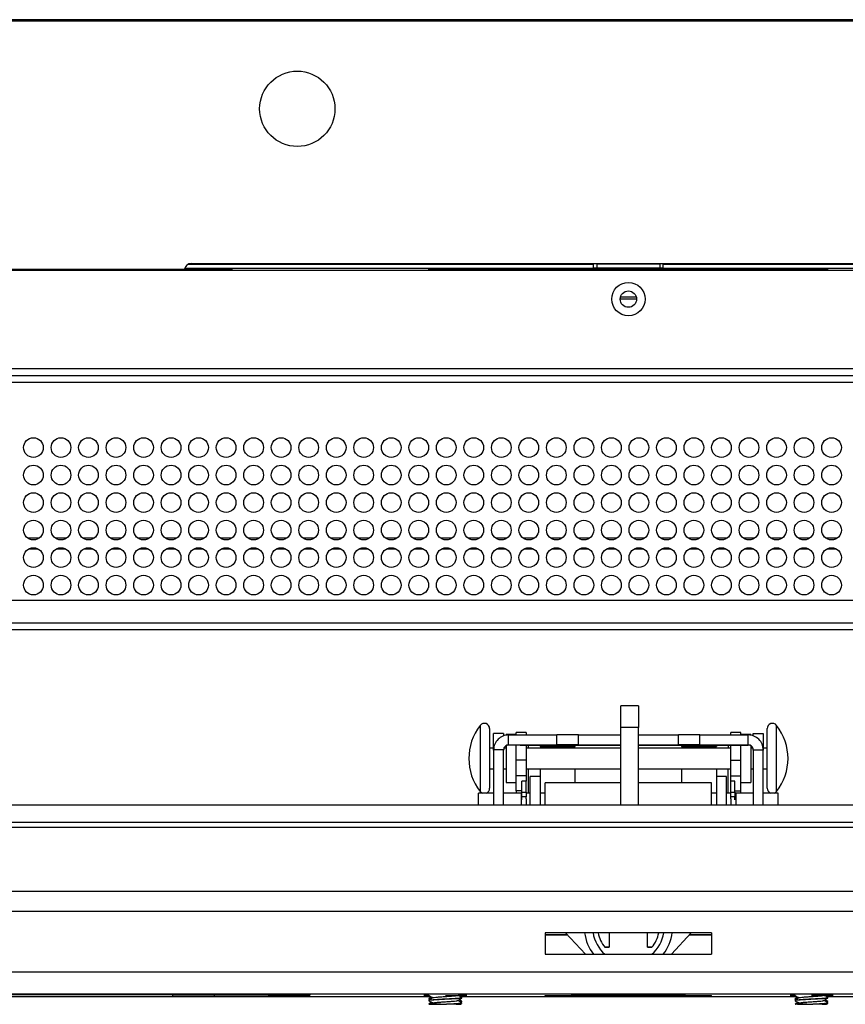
# Model space of a CAD drawing. Header units: millimetres. Extents: x 3619 to 4737, y 1503 to 2366.
# Tile 96 of 256: x 4006 to 4048, y 2093 to 2143. Entities that reach past the tile are written whole.
import ezdxf

# ---------------------------------------------------------------- set-up
doc = ezdxf.new("R2010")
doc.units = ezdxf.units.MM

msp = doc.modelspace()

# ---------------------------------------------------------------- linework, layer by layer
at = {"color": 7, "linetype": 'Continuous', "lineweight": 30}
for p, q in [((4238.5946, 2143.0021), (3835.1913, 2143.0021)), ((4238.5946, 2142.9521), (3835.1913, 2142.9521)), ((4233.593, 2142.9354), (3840.193, 2142.9354)), ((4014.6596, 2130.6021), (4059.093, 2130.6021)), ((4035.1263, 2130.5687), (4035.1263, 2130.6021)), ((4038.493, 2130.5687), (4035.293, 2130.5687)), ((4035.293, 2130.5687), (4035.293, 2130.3687)), ((4038.493, 2130.5687), (4038.493, 2130.3687)), ((4038.6596, 2130.6021), (4038.6596, 2130.5687)), ((3841.7678, 2130.3021), (4014.328, 2130.3021)), ((3841.7678, 2130.2554), (4014.3263, 2130.2554)), ((4014.3263, 2130.2559), (4014.3263, 2130.2554)), ((4014.3278, 2130.2554), (4059.4255, 2130.2554)), ((4016.728, 2130.3021), (4014.328, 2130.3021)), ((4014.3417, 2130.3687), (4035.1263, 2130.3687)), ((4016.728, 2130.3687), (4016.728, 2130.2554)), ((4026.728, 2130.3687), (4026.728, 2130.2554)), ((4047.028, 2130.3021), (4026.728, 2130.3021)), ((4038.493, 2130.3687), (4035.293, 2130.3687)), ((4038.6596, 2130.3687), (4059.411, 2130.3687)), ((4047.028, 2130.3687), (4047.028, 2130.2554)), ((4237.8706, 2125.2354), (3835.9353, 2125.2354)), ((3835.6996, 2124.9021), (4238.1063, 2124.9021)), ((3962.2363, 2113.4687), (4201.9906, 2113.4687)), ((4201.9906, 2112.3021), (3961.5696, 2112.3021)), ((4202.2263, 2111.9687), (3961.5696, 2111.9687)), ((4037.4109, 2108.0954), (4036.5253, 2108.0954)), ((4036.5253, 2106.9947), (4036.5253, 2108.0954)), ((4037.4109, 2108.0954), (4037.4109, 2106.9947)), ((4029.8426, 2106.9335), (4029.8426, 2103.899)), ((4037.4109, 2106.9947), (4036.5253, 2106.9947)), ((4036.5253, 2103.0544), (4036.5253, 2106.9947)), ((4037.4109, 2103.0544), (4037.4109, 2106.9947)), ((4043.9633, 2103.899), (4043.9633, 2106.9335)), ((4030.5529, 2106.687), (4030.0466, 2106.687)), ((4030.0466, 2105.8396), (4030.0466, 2106.687)), ((4030.5529, 2106.687), (4030.5529, 2106.5687)), ((4031.1879, 2106.6439), (4030.6799, 2106.6439)), ((4030.6799, 2106.6439), (4030.6799, 2106.6017)), ((4030.8069, 2106.1061), (4030.8069, 2106.6124)), ((4030.8069, 2106.6124), (4033.2623, 2106.6124)), ((4031.6942, 2106.7358), (4031.1879, 2106.7358)), ((4031.1879, 2106.5999), (4031.1879, 2106.7358)), ((4031.6942, 2106.7358), (4031.6942, 2106.5999)), ((4033.2623, 2106.1061), (4033.2623, 2106.6124)), ((4034.3629, 2106.1053), (4034.3629, 2106.6116)), ((4036.5253, 2106.6068), (4034.3629, 2106.6068)), ((4039.4429, 2106.6068), (4037.4109, 2106.6068)), ((4039.4429, 2106.1053), (4039.4429, 2106.6116)), ((4040.5436, 2106.1061), (4040.5436, 2106.6124)), ((4040.5436, 2106.6124), (4042.9989, 2106.6124)), ((4042.6179, 2106.7358), (4042.1116, 2106.7358)), ((4042.1116, 2106.5999), (4042.1116, 2106.7358)), ((4042.6179, 2106.5999), (4042.6179, 2106.7358)), ((4043.1259, 2106.6439), (4042.6179, 2106.6439)), ((4042.9989, 2106.1061), (4042.9989, 2106.6124)), ((4043.1259, 2106.6439), (4043.1259, 2106.6017)), ((4043.2529, 2106.687), (4043.7592, 2106.687)), ((4043.2529, 2106.5687), (4043.2529, 2106.687)), ((4043.7592, 2106.687), (4043.7592, 2105.8396)), ((4030.0466, 2105.9454), (4029.8426, 2105.9454)), ((4030.6799, 2105.9454), (4030.5745, 2105.9454)), ((4030.6799, 2106.0595), (4030.6799, 2104.1886)), ((4030.8069, 2106.097), (4030.8069, 2106.1061)), ((4030.8069, 2106.1061), (4033.2623, 2106.1061)), ((4031.3996, 2106.097), (4030.8069, 2106.097)), ((4031.1879, 2105.3327), (4031.1879, 2106.0936)), ((4031.6942, 2106.0842), (4031.6942, 2105.3327)), ((4031.8229, 2106.0842), (4031.6942, 2106.0842)), ((4036.5253, 2105.9454), (4031.6942, 2105.9454)), ((4031.8229, 2105.9454), (4031.8229, 2106.0842)), ((4032.4029, 2106.0876), (4032.4071, 2106.0876)), ((4032.4071, 2106.0875), (4032.4029, 2106.0876)), ((4032.4071, 2106.0915), (4032.4071, 2106.0309)), ((4032.4071, 2106.0309), (4032.4071, 2106.0269)), ((4032.4071, 2106.0269), (4032.452, 2106.0271)), ((4032.452, 2106.0268), (4032.4071, 2106.0269)), ((4032.452, 2106.0309), (4032.452, 2105.9454)), ((4033.5163, 2106.095), (4033.5163, 2106.0956)), ((4034.1572, 2105.9454), (4034.1572, 2106.0309)), ((4034.2021, 2106.0309), (4034.2021, 2106.0915)), ((4034.2021, 2106.0876), (4034.2021, 2106.0875)), ((4034.2021, 2106.0269), (4034.2021, 2106.0309)), ((4034.3629, 2106.1005), (4034.3629, 2106.1053)), ((4036.5253, 2106.1005), (4034.3629, 2106.1005)), ((4039.4429, 2106.1005), (4037.4109, 2106.1005)), ((4042.1116, 2105.9454), (4037.4109, 2105.9454)), ((4039.4429, 2106.1053), (4039.4429, 2106.1005)), ((4039.5996, 2106.0876), (4039.6038, 2106.0876)), ((4039.6038, 2106.0875), (4039.5996, 2106.0876)), ((4039.6038, 2106.0915), (4039.6038, 2106.0309)), ((4039.6038, 2106.0309), (4039.6038, 2106.0269)), ((4039.6038, 2106.0269), (4039.6487, 2106.0271)), ((4039.6487, 2106.0268), (4039.6038, 2106.0269)), ((4039.6487, 2106.0309), (4039.6487, 2105.9454)), ((4040.2896, 2106.095), (4040.2896, 2106.0956)), ((4040.5436, 2106.1061), (4042.9989, 2106.1061)), ((4041.3538, 2105.9454), (4041.3538, 2106.0309)), ((4041.3987, 2106.0309), (4041.3987, 2106.0915)), ((4041.3987, 2106.0876), (4041.3987, 2106.0875)), ((4041.3987, 2106.0269), (4041.3987, 2106.0309)), ((4042.1116, 2106.0842), (4041.9829, 2106.0842)), ((4041.9829, 2106.0842), (4041.9829, 2105.9454)), ((4042.1116, 2105.3327), (4042.1116, 2106.097)), ((4042.4063, 2106.097), (4042.9989, 2106.097)), ((4042.6179, 2105.3327), (4042.6179, 2106.097)), ((4042.9989, 2106.1061), (4042.9989, 2106.097)), ((4043.1259, 2106.0502), (4043.1259, 2105.4171)), ((4043.2314, 2105.9454), (4043.1259, 2105.9454)), ((4043.9633, 2105.9454), (4043.7592, 2105.9454)), ((4030.5529, 2105.8521), (4030.0466, 2105.8521)), ((4030.0466, 2105.8521), (4030.0466, 2103.0544)), ((4030.5529, 2103.0544), (4030.5529, 2105.8521)), ((4043.2529, 2105.8521), (4043.7592, 2105.8521)), ((4043.2529, 2105.8521), (4043.2529, 2103.0544)), ((4043.7592, 2103.0544), (4043.7592, 2105.8521)), ((4031.6942, 2105.3327), (4031.1879, 2105.3327)), ((4031.1879, 2104.5356), (4031.1879, 2105.3327)), ((4031.6942, 2105.3327), (4031.6942, 2104.5356)), ((4042.1116, 2105.3327), (4042.6179, 2105.3327)), ((4042.1116, 2104.5356), (4042.1116, 2105.3327)), ((4042.6179, 2104.5356), (4042.6179, 2105.3327)), ((4043.1259, 2105.4171), (4043.1259, 2104.1886)), ((4029.8426, 2104.8871), (4030.0466, 2104.8871)), ((4030.5529, 2104.8871), (4030.6799, 2104.8871)), ((4031.6942, 2104.5356), (4031.1879, 2104.5356)), ((4031.1879, 2103.768), (4031.1879, 2104.5356)), ((4031.6942, 2104.8871), (4036.5253, 2104.8871)), ((4031.6942, 2104.5356), (4031.6942, 2104.2693)), ((4031.8229, 2103.647), (4031.8229, 2104.8871)), ((4032.4139, 2104.4937), (4031.9076, 2104.4937)), ((4031.9076, 2103.0544), (4031.9076, 2104.4937)), ((4032.4071, 2104.8871), (4032.4071, 2104.4937)), ((4032.4139, 2104.4937), (4032.4139, 2103.0544)), ((4034.2021, 2104.1719), (4034.2021, 2104.8871)), ((4037.4109, 2104.8871), (4042.1116, 2104.8871)), ((4039.6038, 2104.8871), (4039.6038, 2104.1719)), ((4041.8983, 2104.4937), (4041.3919, 2104.4937)), ((4041.3919, 2104.4937), (4041.3919, 2103.0544)), ((4041.3987, 2104.4937), (4041.3987, 2104.8871)), ((4041.8983, 2103.0544), (4041.8983, 2104.4937)), ((4041.9829, 2103.647), (4041.9829, 2104.8871)), ((4042.1116, 2104.5356), (4042.6179, 2104.5356)), ((4042.1116, 2104.2693), (4042.1116, 2104.5356)), ((4042.6179, 2103.768), (4042.6179, 2104.5356)), ((4043.1259, 2104.8871), (4043.2529, 2104.8871)), ((4043.7592, 2104.8871), (4043.9633, 2104.8871)), ((4030.6799, 2104.1886), (4031.1879, 2104.1886)), ((4031.6959, 2104.2693), (4031.4843, 2104.2693)), ((4031.4843, 2103.7051), (4031.4843, 2104.2693)), ((4031.6959, 2103.7051), (4031.6959, 2104.2693)), ((4036.5253, 2104.1719), (4032.6696, 2104.1719)), ((4032.6696, 2103.0544), (4032.6696, 2104.1719)), ((4041.1363, 2104.1719), (4037.4109, 2104.1719)), ((4041.1363, 2103.0544), (4041.1363, 2104.1719)), ((4042.3216, 2104.2693), (4042.1099, 2104.2693)), ((4042.1099, 2103.7051), (4042.1099, 2104.2693)), ((4042.3216, 2103.7051), (4042.3216, 2104.2693)), ((4042.6179, 2104.1886), (4043.1259, 2104.1886)), ((4030.0466, 2103.647), (4029.2829, 2103.647)), ((4029.2829, 2103.0544), (4029.2829, 2103.647)), ((4031.4419, 2103.647), (4030.5529, 2103.647)), ((4031.4843, 2103.768), (4031.1879, 2103.768)), ((4031.1879, 2103.768), (4031.1879, 2103.647)), ((4031.4419, 2103.647), (4031.4419, 2103.3692)), ((4031.4843, 2103.4777), (4031.4419, 2103.4777)), ((4031.4843, 2103.7051), (4031.6959, 2103.7051)), ((4031.4843, 2103.4721), (4031.4843, 2103.7051)), ((4031.6959, 2103.4721), (4031.4843, 2103.4721)), ((4031.4843, 2103.3155), (4031.4843, 2103.4721)), ((4031.6959, 2103.7051), (4031.6959, 2103.4721)), ((4031.9076, 2103.647), (4031.6959, 2103.647)), ((4031.6959, 2103.3626), (4031.6959, 2103.4721)), ((4032.6696, 2103.647), (4032.4139, 2103.647)), ((4041.3919, 2103.647), (4041.1363, 2103.647)), ((4042.1099, 2103.647), (4041.8983, 2103.647)), ((4042.1099, 2103.7051), (4042.3216, 2103.7051)), ((4042.1099, 2103.4721), (4042.1099, 2103.7051)), ((4042.3216, 2103.4721), (4042.1099, 2103.4721)), ((4042.1099, 2103.3626), (4042.1099, 2103.4721)), ((4042.3216, 2103.768), (4042.6179, 2103.768)), ((4042.3216, 2103.7051), (4042.3216, 2103.4721)), ((4042.3639, 2103.4777), (4042.3216, 2103.4777)), ((4042.3216, 2103.3155), (4042.3216, 2103.4721)), ((4043.2529, 2103.647), (4042.3639, 2103.647)), ((4042.3639, 2103.647), (4042.3639, 2103.3692)), ((4042.6179, 2103.647), (4042.6179, 2103.768)), ((4044.5229, 2103.647), (4043.7592, 2103.647)), ((4044.5229, 2103.0544), (4044.5229, 2103.647)), ((3987.9411, 2103.0544), (4085.8649, 2103.0544)), ((4031.4419, 2103.3692), (4031.4419, 2103.0544)), ((4031.6959, 2103.3692), (4031.6959, 2103.0678)), ((4042.1099, 2103.3692), (4042.1099, 2103.0678)), ((4042.3639, 2103.3692), (4042.3639, 2103.0544)), ((3986.9353, 2102.1687), (4086.8707, 2102.1687)), ((3958.8403, 2097.6525), (4114.9656, 2097.6525)), ((4032.6696, 2096.5519), (4032.6696, 2095.4512)), ((4041.1363, 2096.5519), (4032.6696, 2096.5519)), ((4041.1363, 2096.5513), (4032.6696, 2096.5513)), ((4032.6696, 2096.4376), (4033.8092, 2096.4376)), ((4033.8097, 2096.437), (4032.6696, 2096.437)), ((4033.705, 2096.5513), (4034.7125, 2095.4512)), ((4033.7055, 2096.5513), (4034.713, 2095.4512)), ((4035.9293, 2096.5513), (4035.9293, 2095.8086)), ((4037.8766, 2095.8086), (4037.8766, 2096.5513)), ((4039.0928, 2095.4512), (4040.1004, 2096.5513)), ((4039.0933, 2095.4512), (4040.1008, 2096.5513)), ((4041.1363, 2096.437), (4039.9961, 2096.437)), ((4039.9967, 2096.4376), (4041.1363, 2096.4376)), ((4041.1363, 2096.5519), (4041.1363, 2095.4512)), ((4032.6696, 2095.4512), (4041.1363, 2095.4512)), ((4035.9293, 2095.8086), (4035.7108, 2095.8086)), ((4035.7108, 2095.8086), (4035.7108, 2095.8082)), ((4035.7108, 2095.8082), (4035.9293, 2095.8082)), ((4035.9293, 2095.8086), (4035.9293, 2095.8082)), ((4038.095, 2095.8086), (4037.8766, 2095.8086)), ((4037.8766, 2095.8086), (4037.8766, 2095.8082)), ((4037.8766, 2095.8082), (4038.095, 2095.8082)), ((4038.095, 2095.8086), (4038.095, 2095.8082)), ((3957.7396, 2094.5588), (4116.0662, 2094.5588)), ((4116.0662, 2093.4185), (3957.7396, 2093.4185)), ((4013.7102, 2093.4088), (3959.9409, 2093.4088)), ((4015.8269, 2093.4085), (4018.5938, 2093.4074)), ((4020.2959, 2093.4062), (4020.4564, 2093.3948)), ((4020.7104, 2093.3948), (4020.7104, 2093.405)), ((4035.7123, 2093.4154), (4035.7123, 2093.4164)), ((4038.0935, 2093.4154), (4038.0935, 2093.4164)), ((3957.7396, 2093.3051), (4026.8468, 2093.3051)), ((4013.7102, 2093.3133), (3986.1561, 2093.3133)), ((4018.5938, 2093.3147), (4015.8269, 2093.3137)), ((4020.4564, 2093.3948), (4020.4564, 2093.3273)), ((4020.4564, 2093.3948), (4020.7104, 2093.3948)), ((4020.4564, 2093.3273), (4020.7104, 2093.3273)), ((4020.7104, 2093.3172), (4020.7104, 2093.3273)), ((4026.7563, 2093.3634), (4026.7563, 2093.3595)), ((4026.7563, 2093.2016), (4026.7563, 2093.1748)), ((4026.7563, 2093.1197), (4026.7563, 2093.0928)), ((4026.7578, 2093.3621), (4026.7718, 2093.3554)), ((4026.7585, 2093.1716), (4026.7793, 2093.1595)), ((4026.9689, 2092.9783), (4026.874, 2092.9232)), ((4028.3552, 2092.9185), (4028.4187, 2092.9553)), ((4028.3785, 2093.2806), (4028.4207, 2093.305)), ((4028.3802, 2093.0149), (4028.4209, 2093.0385)), ((4028.4206, 2093.3051), (4045.4735, 2093.3051)), ((4028.4229, 2093.3081), (4028.4229, 2093.335)), ((4028.4229, 2093.2262), (4028.4229, 2093.253)), ((4028.4229, 2093.0415), (4028.4229, 2093.0683)), ((4028.4229, 2092.9595), (4028.4229, 2092.9864)), ((4032.6696, 2093.3452), (4032.6696, 2093.3592)), ((4032.6696, 2093.3592), (4041.1363, 2093.3592)), ((4041.1363, 2093.3452), (4032.6696, 2093.3452)), ((4041.1363, 2093.3452), (4041.1363, 2093.3592)), ((4045.3829, 2093.3634), (4045.3829, 2093.3595)), ((4045.3829, 2093.1787), (4045.3829, 2093.1518)), ((4045.3829, 2093.1197), (4045.3829, 2093.0928)), ((4045.3829, 2092.912), (4045.3829, 2092.9089)), ((4045.3844, 2093.3621), (4045.3985, 2093.3554)), ((4045.3867, 2093.1478), (4045.3909, 2093.1453)), ((4045.4052, 2093.1618), (4045.3879, 2093.1475)), ((4045.5956, 2092.9783), (4045.5007, 2092.9232)), ((4045.6043, 2092.9171), (4045.5102, 2092.9092)), ((4046.9819, 2092.9185), (4047.0453, 2092.9553)), ((4047.0462, 2093.3158), (4047.0282, 2093.3262)), ((4047.0384, 2093.2852), (4047.0352, 2093.281)), ((4047.0496, 2093.2852), (4047.0496, 2093.312)), ((4047.0496, 2093.3051), (4116.0662, 2093.3051)), ((4047.0496, 2093.2262), (4047.0496, 2093.253)), ((4047.0496, 2093.0185), (4047.0496, 2093.0454)), ((4047.0496, 2092.9595), (4047.0496, 2092.9864))]:
    msp.add_line(p, q, dxfattribs=at)
at = {"color": 8, "linetype": 'Continuous', "lineweight": 30}
for p, q in [((4014.5143, 2130.5687), (4035.1263, 2130.5687)), ((4038.6596, 2130.5687), (4059.2383, 2130.5687)), ((4036.5023, 2128.8997), (4037.3037, 2128.8997)), ((3958.8158, 2124.5687), (4198.6596, 2124.5687)), ((4006.3363, 2116.6354), (4006.9363, 2116.6354)), ((4007.7363, 2116.6354), (4008.3363, 2116.6354)), ((4009.1363, 2116.6354), (4009.7363, 2116.6354)), ((4010.5363, 2116.6354), (4011.1363, 2116.6354)), ((4011.9363, 2116.6354), (4012.5363, 2116.6354)), ((4013.3363, 2116.6354), (4013.9363, 2116.6354)), ((4014.7363, 2116.6354), (4015.3363, 2116.6354)), ((4016.1363, 2116.6354), (4016.7363, 2116.6354)), ((4017.5363, 2116.6354), (4018.1363, 2116.6354)), ((4018.9363, 2116.6354), (4019.5363, 2116.6354)), ((4020.3363, 2116.6354), (4020.9363, 2116.6354)), ((4021.7363, 2116.6354), (4022.3363, 2116.6354)), ((4023.1363, 2116.6354), (4023.7363, 2116.6354)), ((4024.5363, 2116.6354), (4025.1363, 2116.6354)), ((4025.9363, 2116.6354), (4026.5363, 2116.6354)), ((4027.3363, 2116.6354), (4027.9363, 2116.6354)), ((4028.7363, 2116.6354), (4029.3363, 2116.6354)), ((4030.1363, 2116.6354), (4030.7363, 2116.6354)), ((4031.5363, 2116.6354), (4032.1363, 2116.6354)), ((4032.9363, 2116.6354), (4033.5363, 2116.6354)), ((4034.3363, 2116.6354), (4034.9363, 2116.6354)), ((4035.7363, 2116.6354), (4036.3363, 2116.6354)), ((4037.1363, 2116.6354), (4037.7363, 2116.6354)), ((4038.5363, 2116.6354), (4039.1363, 2116.6354)), ((4039.9363, 2116.6354), (4040.5363, 2116.6354)), ((4041.3363, 2116.6354), (4041.9363, 2116.6354)), ((4042.7363, 2116.6354), (4043.3363, 2116.6354)), ((4044.1363, 2116.6354), (4044.7363, 2116.6354)), ((4045.5363, 2116.6354), (4046.1363, 2116.6354)), ((4046.9363, 2116.6354), (4047.5363, 2116.6354)), ((4006.4278, 2116.0899), (4006.8448, 2116.0899)), ((4007.8278, 2116.0899), (4008.2448, 2116.0899)), ((4009.2278, 2116.0899), (4009.6448, 2116.0899)), ((4010.6278, 2116.0899), (4011.0448, 2116.0899)), ((4012.0278, 2116.0899), (4012.4448, 2116.0899)), ((4013.4278, 2116.0899), (4013.8448, 2116.0899)), ((4014.8278, 2116.0899), (4015.2448, 2116.0899)), ((4016.2278, 2116.0899), (4016.6448, 2116.0899)), ((4017.6278, 2116.0899), (4018.0448, 2116.0899)), ((4019.0278, 2116.0899), (4019.4448, 2116.0899)), ((4020.4278, 2116.0899), (4020.8448, 2116.0899)), ((4021.8278, 2116.0899), (4022.2448, 2116.0899)), ((4023.2278, 2116.0899), (4023.6448, 2116.0899)), ((4024.6278, 2116.0899), (4025.0448, 2116.0899)), ((4026.0278, 2116.0899), (4026.4448, 2116.0899)), ((4027.4278, 2116.0899), (4027.8448, 2116.0899)), ((4028.8278, 2116.0899), (4029.2448, 2116.0899)), ((4030.2278, 2116.0899), (4030.6448, 2116.0899)), ((4031.6278, 2116.0899), (4032.0448, 2116.0899)), ((4033.0278, 2116.0899), (4033.4448, 2116.0899)), ((4034.4278, 2116.0899), (4034.8448, 2116.0899)), ((4035.8278, 2116.0899), (4036.2448, 2116.0899)), ((4037.2278, 2116.0899), (4037.6448, 2116.0899)), ((4038.6278, 2116.0899), (4039.0448, 2116.0899)), ((4040.0278, 2116.0899), (4040.4448, 2116.0899)), ((4041.4278, 2116.0899), (4041.8448, 2116.0899)), ((4042.8278, 2116.0899), (4043.2448, 2116.0899)), ((4044.2278, 2116.0899), (4044.6448, 2116.0899)), ((4045.6278, 2116.0899), (4046.0448, 2116.0899)), ((4047.0278, 2116.0899), (4047.4448, 2116.0899)), ((4029.3618, 2107.0986), (4029.3618, 2103.734)), ((4044.444, 2103.734), (4044.444, 2107.0986)), ((4032.4071, 2106.0842), (4031.8229, 2106.0842)), ((4036.5253, 2106.0842), (4034.2021, 2106.0842)), ((4039.6038, 2106.0842), (4037.4109, 2106.0842)), ((4041.9829, 2106.0842), (4041.3987, 2106.0842)), ((3985.8996, 2101.9147), (4087.9063, 2101.9147)), ((4096.7019, 2098.6517), (3977.104, 2098.6517)), ((4013.7102, 2093.4088), (4013.7102, 2093.3133)), ((4015.8269, 2093.4085), (4015.8269, 2093.3137)), ((4018.5938, 2093.4074), (4018.5938, 2093.3147)), ((4020.4564, 2093.4059), (4020.4564, 2093.3948))]:
    msp.add_line(p, q, dxfattribs=at)
at = {"color": 7, "linetype": 'Continuous', "lineweight": 30, "flags": 128}
for points in [[(4031.3996, 2106.097), (4031.8125, 2106.097), (4032.2096, 2106.0969), (4032.5755, 2106.0968), (4032.8963, 2106.0966), (4033.1595, 2106.0964), (4033.3551, 2106.0962), (4033.4756, 2106.0959), (4033.5163, 2106.0956)], [(4033.5163, 2106.095), (4033.4756, 2106.0947), (4033.3551, 2106.0944), (4033.1595, 2106.0942), (4032.8963, 2106.094), (4032.5755, 2106.0938), (4032.2096, 2106.0937), (4031.8125, 2106.0936), (4031.6942, 2106.0936)], [(4032.4071, 2106.0914), (4032.4029, 2106.0915), (4032.4638, 2106.0917), (4032.6382, 2106.0919), (4032.9027, 2106.092), (4033.2214, 2106.0921), (4033.5513, 2106.0921), (4033.848, 2106.092), (4034.0712, 2106.0918), (4034.1909, 2106.0916), (4034.2021, 2106.0914)], [(4032.452, 2106.0307), (4032.4071, 2106.0309), (4032.4677, 2106.0311), (4032.6413, 2106.0313), (4032.9045, 2106.0314), (4033.2218, 2106.0315), (4033.5502, 2106.0314), (4033.8454, 2106.0313), (4034.0676, 2106.0312), (4034.1868, 2106.031), (4034.1868, 2106.0308), (4034.1572, 2106.0307)], [(4034.1572, 2106.0309), (4034.0923, 2106.0311), (4033.9075, 2106.0313), (4033.6309, 2106.0314), (4033.3046, 2106.0314), (4032.9783, 2106.0314), (4032.7017, 2106.0313), (4032.5169, 2106.0311), (4032.452, 2106.0309)], [(4034.1572, 2106.0271), (4034.1868, 2106.0271), (4034.1868, 2106.0268), (4034.1572, 2106.0268)], [(4039.6038, 2106.0914), (4039.5996, 2106.0915), (4039.6604, 2106.0917), (4039.8349, 2106.0919), (4040.0993, 2106.092), (4040.4181, 2106.0921), (4040.748, 2106.0921), (4041.0446, 2106.092), (4041.2679, 2106.0918), (4041.3876, 2106.0916), (4041.3987, 2106.0914)], [(4039.6487, 2106.0307), (4039.6038, 2106.0309), (4039.6644, 2106.0311), (4039.838, 2106.0313), (4040.1012, 2106.0314), (4040.4184, 2106.0315), (4040.7469, 2106.0314), (4041.0421, 2106.0313), (4041.2643, 2106.0312), (4041.3834, 2106.031), (4041.3834, 2106.0308), (4041.3538, 2106.0307)], [(4041.3538, 2106.0309), (4041.2889, 2106.0311), (4041.1041, 2106.0313), (4040.8275, 2106.0314), (4040.5013, 2106.0314), (4040.175, 2106.0314), (4039.8984, 2106.0313), (4039.7136, 2106.0311), (4039.6487, 2106.0309)], [(4040.2896, 2106.0956), (4040.3303, 2106.0959), (4040.4507, 2106.0962), (4040.6463, 2106.0964), (4040.9095, 2106.0966), (4041.2303, 2106.0968), (4041.5962, 2106.0969), (4041.9933, 2106.097), (4042.4063, 2106.097)], [(4042.1116, 2106.0936), (4041.9933, 2106.0936), (4041.5962, 2106.0937), (4041.2303, 2106.0938), (4040.9095, 2106.094), (4040.6463, 2106.0942), (4040.4507, 2106.0944), (4040.3303, 2106.0947), (4040.2896, 2106.095)], [(4041.3538, 2106.0271), (4041.3834, 2106.0271), (4041.3834, 2106.0268), (4041.3538, 2106.0268)], [(4029.3618, 2103.734), (4029.4223, 2103.6772), (4029.4807, 2103.647)], [(4044.3251, 2103.647), (4044.3835, 2103.6772), (4044.444, 2103.734)], [(4013.7102, 2093.4088), (4013.9871, 2093.4088), (4014.2628, 2093.4088), (4014.5361, 2093.4088), (4014.8059, 2093.4087), (4015.071, 2093.4087), (4015.3302, 2093.4086), (4015.5826, 2093.4086), (4015.8269, 2093.4085)], [(4018.5938, 2093.4074), (4019.0542, 2093.4072), (4019.4705, 2093.407), (4019.8356, 2093.4067), (4020.1433, 2093.4064), (4020.3882, 2093.4061), (4020.5662, 2093.4057), (4020.6742, 2093.4053), (4020.7104, 2093.405)], [(4020.4564, 2093.3273), (4020.2341, 2093.3492), (4020.039, 2093.4065)], [(4038.0935, 2093.4154), (4038.601, 2093.4152), (4039.0397, 2093.4149), (4039.3919, 2093.4146), (4039.6434, 2093.4143), (4039.7841, 2093.4139), (4039.8082, 2093.4135), (4039.7147, 2093.4131), (4039.5074, 2093.4127), (4039.1948, 2093.4124), (4038.7895, 2093.4121), (4038.3078, 2093.4119), (4037.7692, 2093.4118), (4037.1956, 2093.4117), (4036.6102, 2093.4117), (4036.0366, 2093.4118), (4035.4981, 2093.4119), (4035.0164, 2093.4121), (4034.611, 2093.4124), (4034.2984, 2093.4127), (4034.0911, 2093.4131), (4033.9977, 2093.4135), (4034.0217, 2093.4139), (4034.1624, 2093.4143), (4034.4139, 2093.4146), (4034.7662, 2093.4149), (4035.2049, 2093.4152), (4035.7123, 2093.4154)], [(4035.7123, 2093.4164), (4035.7841, 2093.4167), (4035.9908, 2093.4169), (4036.3076, 2093.4171), (4036.6962, 2093.4172), (4037.1097, 2093.4172), (4037.4982, 2093.4171), (4037.815, 2093.4169), (4038.0217, 2093.4167), (4038.0935, 2093.4164)], [(4015.8269, 2093.3137), (4015.5826, 2093.3136), (4015.3302, 2093.3135), (4015.071, 2093.3134), (4014.8059, 2093.3134), (4014.5361, 2093.3133), (4014.2628, 2093.3133), (4013.9871, 2093.3133), (4013.7102, 2093.3133)], [(4020.7104, 2093.3172), (4020.6742, 2093.3168), (4020.5662, 2093.3164), (4020.3882, 2093.3161), (4020.1433, 2093.3158), (4019.8356, 2093.3154), (4019.4705, 2093.3152), (4019.0542, 2093.3149), (4018.5938, 2093.3147)], [(4027.5962, 2093.3639), (4027.8666, 2093.3638), (4028.1015, 2093.3637), (4028.2584, 2093.3636), (4028.3135, 2093.3634), (4028.2584, 2093.3632), (4028.2364, 2093.3632)], [(4028.1324, 2092.9234), (4028.0807, 2092.9234), (4028.0259, 2092.9234), (4027.9684, 2092.9234), (4027.9085, 2092.9234), (4027.8466, 2092.9235), (4027.7831, 2092.9235), (4027.7184, 2092.9235), (4027.6529, 2092.9235)], [(4028.2383, 2093.357), (4028.335, 2093.3569), (4028.5576, 2093.3567), (4028.6752, 2093.3565), (4028.6752, 2093.3562), (4028.5576, 2093.356), (4028.335, 2093.3558), (4028.2545, 2093.3558)], [(4045.3846, 2093.3568), (4045.2482, 2093.3567), (4045.1306, 2093.3565), (4045.1306, 2093.3562), (4045.2482, 2093.356), (4045.3811, 2093.3559)], [(4045.5102, 2092.9092), (4045.4774, 2092.9092), (4045.4492, 2092.9091), (4045.4258, 2092.9091), (4045.4074, 2092.9091), (4045.3941, 2092.909), (4045.3859, 2092.909), (4045.3829, 2092.9089), (4045.3852, 2092.9089)], [(4046.759, 2092.9234), (4046.7073, 2092.9234), (4046.6526, 2092.9234), (4046.595, 2092.9234), (4046.5351, 2092.9234), (4046.4733, 2092.9235), (4046.4098, 2092.9235), (4046.345, 2092.9235), (4046.2795, 2092.9235)], [(4046.8541, 2093.3631), (4046.885, 2093.3632), (4046.9402, 2093.3634)]]:
    msp.add_lwpolyline(points, dxfattribs=at)
at = {"color": 7, "linetype": 'Continuous', "lineweight": 30}
for centre, radius in [((4020.0596, 2138.4687), 1.9167), ((4036.903, 2128.7854), 0.85), ((4036.903, 2128.7854), 0.4167), ((4006.6363, 2121.2354), 0.5), ((4008.0363, 2121.2354), 0.5), ((4009.4363, 2121.2354), 0.5), ((4010.8363, 2121.2354), 0.5), ((4012.2363, 2121.2354), 0.5), ((4013.6363, 2121.2354), 0.5), ((4015.0363, 2121.2354), 0.5), ((4016.4363, 2121.2354), 0.5), ((4017.8363, 2121.2354), 0.5), ((4019.2363, 2121.2354), 0.5), ((4020.6363, 2121.2354), 0.5), ((4022.0363, 2121.2354), 0.5), ((4023.4363, 2121.2354), 0.5), ((4024.8363, 2121.2354), 0.5), ((4026.2363, 2121.2354), 0.5), ((4027.6363, 2121.2354), 0.5), ((4029.0363, 2121.2354), 0.5), ((4030.4363, 2121.2354), 0.5), ((4031.8363, 2121.2354), 0.5), ((4033.2363, 2121.2354), 0.5), ((4034.6363, 2121.2354), 0.5), ((4036.0363, 2121.2354), 0.5), ((4037.4363, 2121.2354), 0.5), ((4038.8363, 2121.2354), 0.5), ((4040.2363, 2121.2354), 0.5), ((4041.6363, 2121.2354), 0.5), ((4043.0363, 2121.2354), 0.5), ((4044.4363, 2121.2354), 0.5), ((4045.8363, 2121.2354), 0.5), ((4047.2363, 2121.2354), 0.5), ((4006.6363, 2119.8354), 0.5), ((4008.0363, 2119.8354), 0.5), ((4009.4363, 2119.8354), 0.5), ((4010.8363, 2119.8354), 0.5), ((4012.2363, 2119.8354), 0.5), ((4013.6363, 2119.8354), 0.5), ((4015.0363, 2119.8354), 0.5), ((4016.4363, 2119.8354), 0.5), ((4017.8363, 2119.8354), 0.5), ((4019.2363, 2119.8354), 0.5), ((4020.6363, 2119.8354), 0.5), ((4022.0363, 2119.8354), 0.5), ((4023.4363, 2119.8354), 0.5), ((4024.8363, 2119.8354), 0.5), ((4026.2363, 2119.8354), 0.5), ((4027.6363, 2119.8354), 0.5), ((4029.0363, 2119.8354), 0.5), ((4030.4363, 2119.8354), 0.5), ((4031.8363, 2119.8354), 0.5), ((4033.2363, 2119.8354), 0.5), ((4034.6363, 2119.8354), 0.5), ((4036.0363, 2119.8354), 0.5), ((4037.4363, 2119.8354), 0.5), ((4038.8363, 2119.8354), 0.5), ((4040.2363, 2119.8354), 0.5), ((4041.6363, 2119.8354), 0.5), ((4043.0363, 2119.8354), 0.5), ((4044.4363, 2119.8354), 0.5), ((4045.8363, 2119.8354), 0.5), ((4047.2363, 2119.8354), 0.5), ((4006.6363, 2118.4354), 0.5), ((4008.0363, 2118.4354), 0.5), ((4009.4363, 2118.4354), 0.5), ((4010.8363, 2118.4354), 0.5), ((4012.2363, 2118.4354), 0.5), ((4013.6363, 2118.4354), 0.5), ((4015.0363, 2118.4354), 0.5), ((4016.4363, 2118.4354), 0.5), ((4017.8363, 2118.4354), 0.5), ((4019.2363, 2118.4354), 0.5), ((4020.6363, 2118.4354), 0.5), ((4022.0363, 2118.4354), 0.5), ((4023.4363, 2118.4354), 0.5), ((4024.8363, 2118.4354), 0.5), ((4026.2363, 2118.4354), 0.5), ((4027.6363, 2118.4354), 0.5), ((4029.0363, 2118.4354), 0.5), ((4030.4363, 2118.4354), 0.5), ((4031.8363, 2118.4354), 0.5), ((4033.2363, 2118.4354), 0.5), ((4034.6363, 2118.4354), 0.5), ((4036.0363, 2118.4354), 0.5), ((4037.4363, 2118.4354), 0.5), ((4038.8363, 2118.4354), 0.5), ((4040.2363, 2118.4354), 0.5), ((4041.6363, 2118.4354), 0.5), ((4043.0363, 2118.4354), 0.5), ((4044.4363, 2118.4354), 0.5), ((4045.8363, 2118.4354), 0.5), ((4047.2363, 2118.4354), 0.5), ((4006.6363, 2117.0354), 0.5), ((4008.0363, 2117.0354), 0.5), ((4009.4363, 2117.0354), 0.5), ((4010.8363, 2117.0354), 0.5), ((4012.2363, 2117.0354), 0.5), ((4013.6363, 2117.0354), 0.5), ((4015.0363, 2117.0354), 0.5), ((4016.4363, 2117.0354), 0.5), ((4017.8363, 2117.0354), 0.5), ((4019.2363, 2117.0354), 0.5), ((4020.6363, 2117.0354), 0.5), ((4022.0363, 2117.0354), 0.5), ((4023.4363, 2117.0354), 0.5), ((4024.8363, 2117.0354), 0.5), ((4026.2363, 2117.0354), 0.5), ((4027.6363, 2117.0354), 0.5), ((4029.0363, 2117.0354), 0.5), ((4030.4363, 2117.0354), 0.5), ((4031.8363, 2117.0354), 0.5), ((4033.2363, 2117.0354), 0.5), ((4034.6363, 2117.0354), 0.5), ((4036.0363, 2117.0354), 0.5), ((4037.4363, 2117.0354), 0.5), ((4038.8363, 2117.0354), 0.5), ((4040.2363, 2117.0354), 0.5), ((4041.6363, 2117.0354), 0.5), ((4043.0363, 2117.0354), 0.5), ((4044.4363, 2117.0354), 0.5), ((4045.8363, 2117.0354), 0.5), ((4047.2363, 2117.0354), 0.5), ((4006.6363, 2115.6354), 0.5), ((4008.0363, 2115.6354), 0.5), ((4009.4363, 2115.6354), 0.5), ((4010.8363, 2115.6354), 0.5), ((4012.2363, 2115.6354), 0.5), ((4013.6363, 2115.6354), 0.5), ((4015.0363, 2115.6354), 0.5), ((4016.4363, 2115.6354), 0.5), ((4017.8363, 2115.6354), 0.5), ((4019.2363, 2115.6354), 0.5), ((4020.6363, 2115.6354), 0.5), ((4022.0363, 2115.6354), 0.5), ((4023.4363, 2115.6354), 0.5), ((4024.8363, 2115.6354), 0.5), ((4026.2363, 2115.6354), 0.5), ((4027.6363, 2115.6354), 0.5), ((4029.0363, 2115.6354), 0.5), ((4030.4363, 2115.6354), 0.5), ((4031.8363, 2115.6354), 0.5), ((4033.2363, 2115.6354), 0.5), ((4034.6363, 2115.6354), 0.5), ((4036.0363, 2115.6354), 0.5), ((4037.4363, 2115.6354), 0.5), ((4038.8363, 2115.6354), 0.5), ((4040.2363, 2115.6354), 0.5), ((4041.6363, 2115.6354), 0.5), ((4043.0363, 2115.6354), 0.5), ((4044.4363, 2115.6354), 0.5), ((4045.8363, 2115.6354), 0.5), ((4047.2363, 2115.6354), 0.5), ((4006.6363, 2114.2354), 0.5), ((4008.0363, 2114.2354), 0.5), ((4009.4363, 2114.2354), 0.5), ((4010.8363, 2114.2354), 0.5), ((4012.2363, 2114.2354), 0.5), ((4013.6363, 2114.2354), 0.5), ((4015.0363, 2114.2354), 0.5), ((4016.4363, 2114.2354), 0.5), ((4017.8363, 2114.2354), 0.5), ((4019.2363, 2114.2354), 0.5), ((4020.6363, 2114.2354), 0.5), ((4022.0363, 2114.2354), 0.5), ((4023.4363, 2114.2354), 0.5), ((4024.8363, 2114.2354), 0.5), ((4026.2363, 2114.2354), 0.5), ((4027.6363, 2114.2354), 0.5), ((4029.0363, 2114.2354), 0.5), ((4030.4363, 2114.2354), 0.5), ((4031.8363, 2114.2354), 0.5), ((4033.2363, 2114.2354), 0.5), ((4034.6363, 2114.2354), 0.5), ((4036.0363, 2114.2354), 0.5), ((4037.4363, 2114.2354), 0.5), ((4038.8363, 2114.2354), 0.5), ((4040.2363, 2114.2354), 0.5), ((4041.6363, 2114.2354), 0.5), ((4043.0363, 2114.2354), 0.5), ((4044.4363, 2114.2354), 0.5), ((4045.8363, 2114.2354), 0.5), ((4047.2363, 2114.2354), 0.5)]:
    msp.add_circle(centre, radius, dxfattribs=at)
for centre, radius, start, end in [((4014.6596, 2130.2687), 0.3333, 90, 174.26083), ((4031.523, 2105.4163), 2.7387, 142.10242, 217.89758), ((4029.5739, 2106.9335), 0.2687, 0, 142.10242), ((4044.232, 2106.9335), 0.2687, 37.89758, 180), ((4042.2828, 2105.4163), 2.7387, 322.10242, 37.89758), ((4030.8069, 2105.8521), 0.7603, 89.99983, 180.00017), ((4033.5377, 1690.8206), 415.7919, 89.886285, 90.037956), ((4040.2681, 1690.8207), 415.7918, 89.962044, 90.113715), ((4042.9989, 2105.8521), 0.7603, 359.99983, 90.00017), ((4030.8069, 2105.8521), 0.254, 89.99982, 180.00018), ((4030.8069, 2105.843), 0.254, 89.99982, 180.00018), ((4030.8069, 2105.8396), 0.254, 119.99926, 155.36552), ((4030.8069, 2105.8302), 0.254, 120.001, 153.019), ((4033.5377, 1690.3143), 415.7919, 89.886285, 90.037956), ((4040.2681, 1690.3144), 415.7918, 89.962044, 90.113715), ((4042.9989, 2105.8521), 0.254, 359.99974, 90.00026), ((4042.9989, 2105.843), 0.254, 359.99974, 90.00026), ((4042.9989, 2105.8396), 0.254, 24.63382, 60.0014), ((4042.9989, 2105.8302), 0.254, 26.98033, 59.99968), ((4029.5739, 2103.899), 0.2687, 290.28804, 0), ((4044.232, 2103.899), 0.2687, 180, 249.71196), ((4036.9029, 2096.8239), 2.2437, 186.97898, 217.72012), ((4036.9029, 2096.8245), 2.2437, 186.99331, 217.73832), ((4036.9029, 2096.8245), 1.8203, 188.63067, 228.9727), ((4036.9034, 2096.8244), 1.5668, 190.04023, 220.4352), ((4036.9038, 2096.825), 1.5673, 190.05779, 220.43023), ((4036.9025, 2096.8244), 1.5668, 319.5648, 349.95977), ((4036.902, 2096.825), 1.5673, 319.56977, 349.94221), ((4036.9029, 2096.8245), 1.8203, 311.0273, 351.36933), ((4036.9029, 2096.8245), 2.2437, 322.26156, 353.00681), ((4036.9029, 2096.8239), 2.2436, 322.27956, 353.02135), ((4026.76, 2016.3248), 77.0321, 90.002544, 90.201614), ((4026.7609, 2171.7503), 78.3944, 269.801184, 269.997127), ((4046.4014, 1822.4081), 270.9558, 89.886072, 90.037751), ((4046.9419, 1975.2426), 118.1143, 89.818076, 90.028146), ((4046.941, 2213.6655), 120.3098, 269.975221, 270.179046)]:
    msp.add_arc(centre, radius, start, end, dxfattribs=at)
for points, knots in [([(4035.1263, 2130.3687), (4035.1263, 2130.3717), (4035.1263, 2130.3778), (4035.1263, 2130.424), (4035.1263, 2130.4901), (4035.1263, 2130.5425), (4035.1263, 2130.5687)], [0, 0, 0, 0, 0.2499887, 0.5000019, 0.7499996, 1, 1, 1, 1]), ([(4038.6596, 2130.5687), (4038.6596, 2130.5425), (4038.6596, 2130.4901), (4038.6596, 2130.424), (4038.6596, 2130.3778), (4038.6596, 2130.3717), (4038.6596, 2130.3687)], [0, 0, 0, 0, 0.2500004, 0.4999981, 0.7500113, 1, 1, 1, 1]), ([(4014.3263, 2130.2559), (4014.3263, 2130.2571), (4014.3264, 2130.2596), (4014.3266, 2130.2696), (4014.3271, 2130.2828), (4014.3276, 2130.2944), (4014.3279, 2130.3008), (4014.328, 2130.3021)], [0, 0, 0, 0, 0.235878, 0.4717642, 0.7076537, 0.9437269, 1, 1, 1, 1]), ([(4035.293, 2130.3687), (4035.2711, 2130.3687), (4035.2275, 2130.3687), (4035.1724, 2130.3687), (4035.1338, 2130.3687), (4035.1288, 2130.3687), (4035.1263, 2130.3687)], [0, 0, 0, 0, 0.25000132, 0.5000068, 0.75001144, 1, 1, 1, 1]), ([(4038.6596, 2130.3687), (4038.6571, 2130.3687), (4038.6521, 2130.3687), (4038.6136, 2130.3687), (4038.5585, 2130.3687), (4038.5148, 2130.3687), (4038.493, 2130.3687)], [0, 0, 0, 0, 0.24998856, 0.4999932, 0.74999868, 1, 1, 1, 1]), ([(4036.4916, 2128.8021), (4036.6262, 2128.8021), (4036.9009, 2128.8021), (4037.1753, 2128.8021), (4037.3153, 2128.8021)], [0, 0, 0, 0, 0.4899219, 1, 1, 1, 1]), ([(4028.4111, 2093.2262), (4028.4132, 2093.2237), (4028.4192, 2093.2165), (4028.3261, 2093.2046), (4028.1497, 2093.1905), (4027.9052, 2093.1762), (4027.6264, 2093.1619), (4027.3428, 2093.1475), (4027.0881, 2093.1331), (4026.887, 2093.1187), (4026.7763, 2093.1042), (4026.7362, 2093.0943), (4026.7598, 2093.0893), (4026.7604, 2093.0892)], [0, 0, 0, 0, 0.0546848, 0.1594175, 0.2641506, 0.3688839, 0.4736175, 0.5783511, 0.6830847, 0.7878184, 0.8925516, 0.9972842, 1, 1, 1, 1]), ([(4026.7586, 2092.935), (4026.7578, 2092.9352), (4026.7423, 2092.9403), (4026.7952, 2092.9501), (4026.8954, 2092.9596), (4026.9448, 2092.9643)], [0, 0, 0, 0, 0.026187, 0.520117, 1, 1, 1, 1]), ([(4026.8885, 2093.1983), (4026.8613, 2093.1957), (4026.7833, 2093.1883), (4026.7435, 2093.1805), (4026.7587, 2093.1752), (4026.7599, 2093.1748)], [0, 0, 0, 0, 0.3312398, 0.9475091, 1, 1, 1, 1]), ([(4026.7621, 2093.1197), (4026.7602, 2093.1204), (4026.7454, 2093.126), (4026.8087, 2093.1363), (4026.9523, 2093.1508), (4027.1767, 2093.1653), (4027.4455, 2093.1797), (4027.7313, 2093.1941), (4028.0004, 2093.2083), (4028.2247, 2093.2225), (4028.3716, 2093.2367), (4028.4356, 2093.2481), (4028.4143, 2093.2548), (4028.408, 2093.2568)], [0, 0, 0, 0, 0.0151436, 0.1196804, 0.2242179, 0.3287551, 0.4332925, 0.5378291, 0.6423653, 0.7469024, 0.8514396, 0.9559771, 1, 1, 1, 1]), ([(4026.8905, 2092.9328), (4026.8896, 2092.9327), (4026.8256, 2092.9278), (4026.7768, 2092.9199), (4026.7621, 2092.912), (4026.7564, 2092.9089)], [0, 0, 0, 0, 0.00892236, 0.61706891, 1, 1, 1, 1]), ([(4026.7564, 2092.9089), (4026.7698, 2092.909), (4026.793, 2092.9091), (4026.8769, 2092.9092), (4026.9123, 2092.9092)], [0, 0, 0, 0, 0.5770941, 1, 1, 1, 1]), ([(4026.9676, 2093.2442), (4026.9328, 2093.224), (4026.8631, 2093.1835), (4026.7933, 2093.1431), (4026.7585, 2093.1229)], [0, 0, 0, 0, 0.49972522, 1, 1, 1, 1]), ([(4026.8891, 2093.2806), (4026.8805, 2093.2756), (4026.837, 2093.2503), (4026.7935, 2093.2251), (4026.7586, 2093.2049)], [0, 0, 0, 0, 0.1977509, 1, 1, 1, 1]), ([(4026.7588, 2093.0895), (4026.7936, 2093.0693), (4026.8606, 2093.0304), (4026.9275, 2092.9916), (4026.9596, 2092.9729)], [0, 0, 0, 0, 0.5203691, 1, 1, 1, 1]), ([(4026.7596, 2093.3557), (4026.7944, 2093.3355), (4026.8611, 2093.2968), (4026.9278, 2093.2581), (4026.9596, 2093.2396)], [0, 0, 0, 0, 0.5223238, 1, 1, 1, 1]), ([(4026.8891, 2093.0139), (4026.8809, 2093.0091), (4026.8379, 2092.9841), (4026.7948, 2092.9592), (4026.7599, 2092.939)], [0, 0, 0, 0, 0.189765, 1, 1, 1, 1]), ([(4026.768, 2093.2016), (4026.7656, 2093.2038), (4026.7579, 2093.2109), (4026.8204, 2093.2204), (4026.9122, 2093.2277), (4026.9435, 2093.2302)], [0, 0, 0, 0, 0.2301368, 0.7377429, 1, 1, 1, 1]), ([(4026.8741, 2092.923), (4026.874, 2092.923), (4026.8621, 2092.9231), (4026.91, 2092.9231), (4027.0232, 2092.9233), (4027.2155, 2092.9234), (4027.4355, 2092.9235), (4027.5877, 2092.9235), (4027.6529, 2092.9235)], [0, 0, 0, 0, 0.0026806, 0.2011184, 0.4060296, 0.6178167, 0.836435, 1, 1, 1, 1]), ([(4027.3499, 2092.9226), (4027.2842, 2092.9226), (4027.1521, 2092.9226), (4026.9937, 2092.9227), (4026.9364, 2092.9228), (4026.9072, 2092.9228)], [0, 0, 0, 0, 0.3273109, 0.657517, 1, 1, 1, 1]), ([(4026.9796, 2093.2441), (4026.9797, 2093.2463), (4026.9798, 2093.2542), (4027.0879, 2093.2681), (4027.2839, 2093.2857), (4027.5374, 2093.3032), (4027.7992, 2093.3207), (4028.0211, 2093.3381), (4028.1614, 2093.3524), (4028.1809, 2093.3609), (4028.1872, 2093.3636)], [0, 0, 0, 0, 0.05256739, 0.1988659, 0.34516406, 0.49146114, 0.63775695, 0.78405143, 0.93034359, 1, 1, 1, 1]), ([(4026.9811, 2092.978), (4026.9857, 2092.9815), (4026.9981, 2092.9908), (4027.132, 2093.006), (4027.3468, 2093.0236), (4027.6063, 2093.0411), (4027.8632, 2093.0585), (4028.0694, 2093.0759), (4028.1907, 2093.0903), (4028.1966, 2093.0989), (4028.1985, 2093.1017)], [0, 0, 0, 0, 0.0830641, 0.224328, 0.3655881, 0.5068457, 0.6481072, 0.7893721, 0.9306398, 1, 1, 1, 1]), ([(4027.6529, 2092.9235), (4027.7337, 2092.9276), (4027.9074, 2092.9366), (4028.1423, 2092.9502), (4028.3228, 2092.9643), (4028.4242, 2092.9777), (4028.4162, 2092.9863), (4028.4126, 2092.9903)], [0, 0, 0, 0, 0.1854165, 0.398148, 0.6108803, 0.8236125, 1, 1, 1, 1]), ([(4028.4196, 2092.9595), (4028.413, 2092.9552), (4028.3992, 2092.9461), (4028.2832, 2092.9341), (4028.1744, 2092.9263), (4028.1324, 2092.9234)], [0, 0, 0, 0, 0.3615232, 0.7533065, 1, 1, 1, 1]), ([(4028.1324, 2092.9234), (4028.1825, 2092.9233), (4028.2901, 2092.9232), (4028.3642, 2092.9231), (4028.3549, 2092.923), (4028.3527, 2092.923)], [0, 0, 0, 0, 0.39850948, 0.85532562, 1, 1, 1, 1]), ([(4028.2113, 2093.1016), (4028.2505, 2093.1243), (4028.3201, 2093.1647), (4028.3897, 2093.2051), (4028.4202, 2093.2228)], [0, 0, 0, 0, 0.5625564, 1, 1, 1, 1]), ([(4028.4198, 2092.99), (4028.3849, 2093.0102), (4028.3181, 2093.0489), (4028.2513, 2093.0877), (4028.2194, 2093.1063)], [0, 0, 0, 0, 0.521683, 1, 1, 1, 1]), ([(4028.4201, 2093.2565), (4028.3851, 2093.2767), (4028.3236, 2093.3124), (4028.2621, 2093.3481), (4028.2355, 2093.3636)], [0, 0, 0, 0, 0.5673664, 1, 1, 1, 1]), ([(4028.4203, 2093.0716), (4028.3855, 2093.0918), (4028.342, 2093.117), (4028.2986, 2093.1422), (4028.29, 2093.1472)], [0, 0, 0, 0, 0.80198705, 1, 1, 1, 1]), ([(4028.3192, 2093.315), (4028.3445, 2093.3176), (4028.4141, 2093.325), (4028.4415, 2093.333), (4028.4168, 2093.3383), (4028.4141, 2093.3389)], [0, 0, 0, 0, 0.335257, 0.9257797, 1, 1, 1, 1]), ([(4028.3199, 2093.0479), (4028.3303, 2093.0488), (4028.3944, 2093.0545), (4028.4315, 2093.0625), (4028.4139, 2093.0695), (4028.408, 2093.0719)], [0, 0, 0, 0, 0.1142554, 0.7037185, 1, 1, 1, 1]), ([(4028.415, 2093.3081), (4028.4175, 2093.3071), (4028.4317, 2093.3014), (4028.389, 2093.2957), (4028.3538, 2093.2909)], [0, 0, 0, 0, 0.1757469, 1, 1, 1, 1]), ([(4028.4092, 2093.0383), (4028.4105, 2093.0364), (4028.4134, 2093.0324), (4028.3771, 2093.0284), (4028.3573, 2093.0262)], [0, 0, 0, 0, 0.4556054, 1, 1, 1, 1]), ([(4047.0378, 2093.2262), (4047.0398, 2093.2237), (4047.0459, 2093.2165), (4046.9528, 2093.2046), (4046.7763, 2093.1905), (4046.5319, 2093.1762), (4046.253, 2093.1619), (4045.9695, 2093.1475), (4045.7147, 2093.1331), (4045.5137, 2093.1187), (4045.4029, 2093.1042), (4045.3629, 2093.0943), (4045.3864, 2093.0893), (4045.387, 2093.0892)], [0, 0, 0, 0, 0.0546848, 0.1594176, 0.2641506, 0.3688839, 0.4736174, 0.5783509, 0.6830848, 0.7878183, 0.8925516, 0.9972842, 1, 1, 1, 1]), ([(4045.3853, 2093.1787), (4045.3845, 2093.179), (4045.369, 2093.1841), (4045.4104, 2093.1922), (4045.4919, 2093.2001), (4045.5235, 2093.2031)], [0, 0, 0, 0, 0.0314156, 0.6258596, 1, 1, 1, 1]), ([(4045.3888, 2093.1197), (4045.3869, 2093.1204), (4045.3721, 2093.126), (4045.4354, 2093.1363), (4045.5789, 2093.1508), (4045.8034, 2093.1653), (4046.0721, 2093.1797), (4046.3579, 2093.1941), (4046.6271, 2093.2083), (4046.8514, 2093.2225), (4046.9983, 2093.2367), (4047.0623, 2093.2481), (4047.041, 2093.2548), (4047.0347, 2093.2568)], [0, 0, 0, 0, 0.01514356, 0.11968042, 0.22421773, 0.32875517, 0.43329252, 0.53782913, 0.64236537, 0.74690229, 0.85143963, 0.95597706, 1, 1, 1, 1]), ([(4045.5943, 2093.2442), (4045.5595, 2093.224), (4045.4897, 2093.1835), (4045.42, 2093.1431), (4045.3851, 2093.1229)], [0, 0, 0, 0, 0.49972522, 1, 1, 1, 1]), ([(4045.5117, 2092.9087), (4045.4851, 2092.9087), (4045.4204, 2092.9088), (4045.3982, 2092.9088), (4045.3852, 2092.9089)], [0, 0, 0, 0, 0.4107718, 1, 1, 1, 1]), ([(4045.3854, 2093.0895), (4045.4203, 2093.0693), (4045.4872, 2093.0304), (4045.5542, 2092.9916), (4045.5863, 2092.9729)], [0, 0, 0, 0, 0.520368, 1, 1, 1, 1]), ([(4045.5355, 2093.0024), (4045.5248, 2092.9962), (4045.475, 2092.9673), (4045.4252, 2092.9384), (4045.386, 2092.9157)], [0, 0, 0, 0, 0.2137846, 1, 1, 1, 1]), ([(4045.5355, 2093.2691), (4045.5206, 2093.2605), (4045.4709, 2093.2316), (4045.4211, 2093.2027), (4045.3861, 2093.1825)], [0, 0, 0, 0, 0.2986377, 1, 1, 1, 1]), ([(4045.3863, 2093.3557), (4045.4211, 2093.3355), (4045.4878, 2093.2968), (4045.5544, 2093.2581), (4045.5863, 2093.2396)], [0, 0, 0, 0, 0.5223261, 1, 1, 1, 1]), ([(4045.3896, 2092.912), (4045.3917, 2092.9152), (4045.3968, 2092.9232), (4045.4516, 2092.9316), (4045.5196, 2092.9368), (4045.5248, 2092.9372)], [0, 0, 0, 0, 0.3769238, 0.9528557, 1, 1, 1, 1]), ([(4045.5008, 2092.923), (4045.5006, 2092.923), (4045.4887, 2092.9231), (4045.5367, 2092.9231), (4045.6498, 2092.9233), (4045.8422, 2092.9234), (4046.0622, 2092.9235), (4046.2144, 2092.9235), (4046.2795, 2092.9235)], [0, 0, 0, 0, 0.0026806, 0.2011184, 0.4060299, 0.6178166, 0.836435, 1, 1, 1, 1]), ([(4045.9766, 2092.9226), (4045.9109, 2092.9226), (4045.7788, 2092.9226), (4045.6204, 2092.9227), (4045.563, 2092.9228), (4045.5338, 2092.9228)], [0, 0, 0, 0, 0.3273109, 0.657517, 1, 1, 1, 1]), ([(4045.6063, 2093.2441), (4045.6063, 2093.2463), (4045.6065, 2093.2542), (4045.7146, 2093.2681), (4045.9105, 2093.2857), (4046.164, 2093.3032), (4046.4259, 2093.3207), (4046.6477, 2093.3381), (4046.7881, 2093.3524), (4046.8075, 2093.3609), (4046.8138, 2093.3636)], [0, 0, 0, 0, 0.0525674, 0.1988661, 0.345164, 0.4914612, 0.6377574, 0.7840519, 0.9303439, 1, 1, 1, 1]), ([(4045.6077, 2092.978), (4045.6123, 2092.9815), (4045.6247, 2092.9908), (4045.7587, 2093.006), (4045.9734, 2093.0236), (4046.2329, 2093.0411), (4046.4899, 2093.0585), (4046.696, 2093.0759), (4046.8174, 2093.0903), (4046.8232, 2093.0989), (4046.8252, 2093.1017)], [0, 0, 0, 0, 0.0830641, 0.2243282, 0.365588, 0.5068457, 0.6481072, 0.7893721, 0.9306398, 1, 1, 1, 1]), ([(4046.2795, 2092.9235), (4046.3604, 2092.9276), (4046.534, 2092.9366), (4046.7689, 2092.9502), (4046.9495, 2092.9643), (4047.0509, 2092.9777), (4047.0429, 2092.9863), (4047.0393, 2092.9903)], [0, 0, 0, 0, 0.1854165, 0.398148, 0.6108805, 0.8236125, 1, 1, 1, 1]), ([(4047.0462, 2092.9595), (4047.0396, 2092.9552), (4047.0259, 2092.9461), (4046.9099, 2092.9341), (4046.8011, 2092.9263), (4046.759, 2092.9234)], [0, 0, 0, 0, 0.3615232, 0.7533065, 1, 1, 1, 1]), ([(4046.759, 2092.9234), (4046.8092, 2092.9233), (4046.9168, 2092.9232), (4046.9909, 2092.9231), (4046.9816, 2092.923), (4046.9793, 2092.923)], [0, 0, 0, 0, 0.3985098, 0.8553257, 1, 1, 1, 1]), ([(4046.838, 2093.1016), (4046.8771, 2093.1243), (4046.9467, 2093.1647), (4047.0164, 2093.2051), (4047.0468, 2093.2228)], [0, 0, 0, 0, 0.5625586, 1, 1, 1, 1]), ([(4047.0464, 2092.99), (4047.0116, 2093.0102), (4046.9448, 2093.0489), (4046.878, 2093.0877), (4046.8461, 2093.1063)], [0, 0, 0, 0, 0.521683, 1, 1, 1, 1]), ([(4047.0467, 2093.2565), (4047.0118, 2093.2767), (4046.9505, 2093.3123), (4046.8892, 2093.3479), (4046.8629, 2093.3632)], [0, 0, 0, 0, 0.5694575, 1, 1, 1, 1]), ([(4047.0475, 2093.0484), (4047.0126, 2093.0686), (4046.9624, 2093.0977), (4046.9122, 2093.1269), (4046.8969, 2093.1358)], [0, 0, 0, 0, 0.694835, 1, 1, 1, 1]), ([(4046.9786, 2093.0294), (4046.9983, 2093.0316), (4047.0537, 2093.0381), (4047.0465, 2093.0445), (4047.0419, 2093.0486)], [0, 0, 0, 0, 0.35564451, 1, 1, 1, 1]), ([(4046.9802, 2093.2951), (4047.0142, 2093.2996), (4047.057, 2093.3052), (4047.0436, 2093.3109), (4047.0408, 2093.312)], [0, 0, 0, 0, 0.7947228, 1, 1, 1, 1]), ([(4047.0489, 2093.0185), (4047.0491, 2093.0185), (4047.0538, 2093.0171), (4047.0448, 2093.0157), (4047.0363, 2093.0144)], [0, 0, 0, 0, 0.0503381, 1, 1, 1, 1])]:
    msp.add_open_spline(points, degree=3, knots=knots, dxfattribs=at)

doc.saveas('drawing.dxf')
